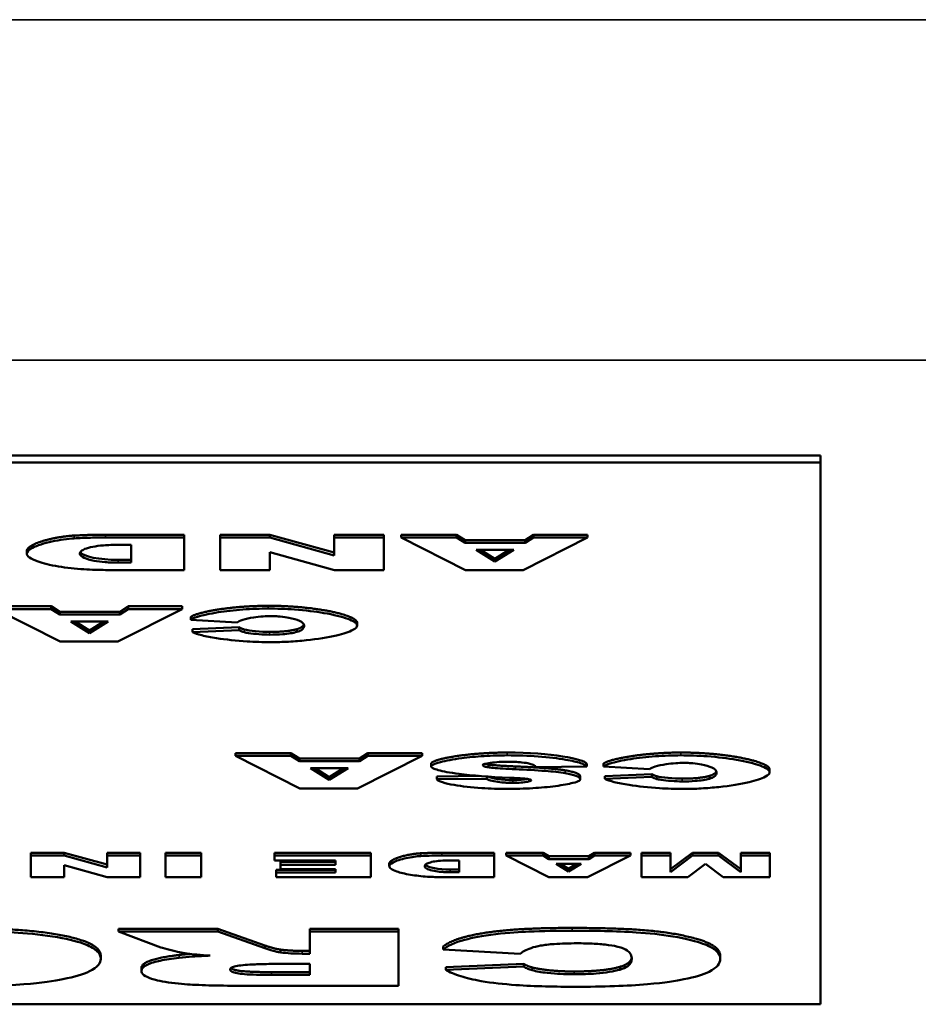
# Model space of a CAD drawing. Header units: inches. Extents: x 23.7 to 69.9, y 6 to 64.2.
# Tile 145 of 158: x 59.46 to 60.091, y 46.662 to 47.353. Entities that reach past the tile are written whole.
import ezdxf

# ---------------------------------------------------------------- set-up
doc = ezdxf.new("R2010")
doc.units = ezdxf.units.IN
doc.header["$MEASUREMENT"] = 0
doc.layers.add('Visible (ANSI)', color=7, linetype='Continuous', lineweight=50)
doc.layers.add('Visible Narrow (ANSI)', color=7, linetype='Continuous', lineweight=35)

msp = doc.modelspace()

# ---------------------------------------------------------------- linework, layer by layer
at = {"layer": 'Visible (ANSI)'}
for p, q in [((60.02185, 47.04706), (56.02185, 47.04706)), ((60.02185, 47.04706), (60.02185, 47.04215)), ((56.02185, 47.04215), (60.02185, 47.04215)), ((60.02185, 47.04215), (60.02185, 46.66224)), ((59.52055, 46.99152), (59.57564, 46.99152)), ((59.57564, 46.98956), (59.52055, 46.98956)), ((59.57564, 46.99152), (59.57564, 46.98956)), ((59.57564, 46.96676), (59.57564, 46.98956)), ((59.60082, 46.99152), (59.60082, 46.98956)), ((59.60082, 46.99152), (59.63582, 46.99152)), ((59.63582, 46.98956), (59.60082, 46.98956)), ((59.60082, 46.98956), (59.60082, 46.96676)), ((59.63582, 46.99152), (59.63582, 46.98956)), ((59.63582, 46.99152), (59.68086, 46.97897)), ((59.68086, 46.97701), (59.63582, 46.98956)), ((59.68086, 46.99152), (59.68086, 46.98956)), ((59.68086, 46.99152), (59.71574, 46.99152)), ((59.71574, 46.98956), (59.68086, 46.98956)), ((59.68086, 46.98956), (59.68086, 46.97701)), ((59.71574, 46.99152), (59.71574, 46.98956)), ((59.71574, 46.96676), (59.71574, 46.98956)), ((59.72787, 46.99152), (59.76667, 46.99152)), ((59.72787, 46.99152), (59.72787, 46.98956)), ((59.76667, 46.98956), (59.72787, 46.98956)), ((59.72787, 46.98956), (59.77291, 46.96676)), ((59.76667, 46.99152), (59.76667, 46.98956)), ((59.76667, 46.99152), (59.77268, 46.98775)), ((59.77268, 46.98578), (59.76667, 46.98956)), ((59.81345, 46.96676), (59.85861, 46.98956)), ((59.81483, 46.98775), (59.82072, 46.99152)), ((59.82072, 46.98956), (59.81483, 46.98578)), ((59.82072, 46.99152), (59.82072, 46.98956)), ((59.82072, 46.99152), (59.85861, 46.99152)), ((59.85861, 46.98956), (59.82072, 46.98956)), ((59.85861, 46.99152), (59.85861, 46.98956)), ((59.52944, 46.98438), (59.53857, 46.98438)), ((59.53857, 46.98438), (59.53857, 46.97192)), ((59.77268, 46.98775), (59.77268, 46.98578)), ((59.77268, 46.98775), (59.81483, 46.98775)), ((59.81483, 46.98578), (59.77268, 46.98578)), ((59.81483, 46.98775), (59.81483, 46.98578)), ((59.46523, 46.98005), (59.46523, 46.97808)), ((59.63582, 46.97938), (59.68109, 46.96676)), ((59.63582, 46.96676), (59.63582, 46.97938)), ((59.78042, 46.98085), (59.80675, 46.98085)), ((59.79358, 46.97266), (59.78042, 46.98085)), ((59.78358, 46.98085), (59.79358, 46.97463)), ((59.80675, 46.98085), (59.79358, 46.97266)), ((59.79358, 46.97463), (59.80359, 46.98085)), ((59.79358, 46.97463), (59.79358, 46.97266)), ((59.52933, 46.97388), (59.53857, 46.97388)), ((59.53857, 46.97192), (59.52933, 46.97192)), ((59.52055, 46.96676), (59.57564, 46.96676)), ((59.60082, 46.96676), (59.63582, 46.96676)), ((59.68109, 46.96676), (59.71574, 46.96676)), ((59.77291, 46.96676), (59.81345, 46.96676)), ((59.44357, 46.9413), (59.48238, 46.9413)), ((59.48238, 46.9413), (59.48238, 46.93933)), ((59.48238, 46.9413), (59.48839, 46.93752)), ((59.53054, 46.93752), (59.53643, 46.9413)), ((59.53643, 46.9413), (59.53643, 46.93933)), ((59.53643, 46.9413), (59.57431, 46.9413)), ((59.57431, 46.9413), (59.57431, 46.93933)), ((59.48238, 46.93933), (59.44357, 46.93933)), ((59.44357, 46.93933), (59.48862, 46.91654)), ((59.48839, 46.93556), (59.48238, 46.93933)), ((59.48839, 46.93752), (59.48839, 46.93556)), ((59.48839, 46.93752), (59.53054, 46.93752)), ((59.53054, 46.93556), (59.48839, 46.93556)), ((59.52916, 46.91654), (59.57431, 46.93933)), ((59.53643, 46.93933), (59.53054, 46.93556)), ((59.53054, 46.93752), (59.53054, 46.93556)), ((59.57431, 46.93933), (59.53643, 46.93933)), ((59.58032, 46.93384), (59.58032, 46.93187)), ((59.49612, 46.93062), (59.52246, 46.93062)), ((59.50929, 46.92244), (59.49612, 46.93062)), ((59.49928, 46.93062), (59.50929, 46.9244)), ((59.52246, 46.93062), (59.50929, 46.92244)), ((59.50929, 46.9244), (59.5193, 46.93062)), ((59.58032, 46.93187), (59.61277, 46.93001)), ((59.58148, 46.92519), (59.61428, 46.92658)), ((59.61428, 46.92658), (59.61428, 46.92461)), ((59.69697, 46.92984), (59.69697, 46.92788)), ((59.50929, 46.9244), (59.50929, 46.92244)), ((59.58148, 46.92519), (59.58148, 46.92323)), ((59.61428, 46.92461), (59.58148, 46.92323)), ((59.6547, 46.9253), (59.6547, 46.92334)), ((59.48862, 46.91654), (59.52916, 46.91654)), ((59.61171, 46.83839), (59.65052, 46.83839)), ((59.61171, 46.83839), (59.61171, 46.83642)), ((59.65052, 46.83642), (59.61171, 46.83642)), ((59.61171, 46.83642), (59.65676, 46.81363)), ((59.65052, 46.83839), (59.65052, 46.83642)), ((59.65052, 46.83839), (59.65653, 46.83461)), ((59.65653, 46.83265), (59.65052, 46.83642)), ((59.6973, 46.81363), (59.74245, 46.83642)), ((59.69868, 46.83461), (59.70457, 46.83839)), ((59.70457, 46.83642), (59.69868, 46.83265)), ((59.70457, 46.83839), (59.70457, 46.83642)), ((59.70457, 46.83839), (59.74245, 46.83839)), ((59.74245, 46.83642), (59.70457, 46.83642)), ((59.74245, 46.83839), (59.74245, 46.83642)), ((59.65653, 46.83461), (59.65653, 46.83265)), ((59.65653, 46.83461), (59.69868, 46.83461)), ((59.69868, 46.83265), (59.65653, 46.83265)), ((59.69868, 46.83461), (59.69868, 46.83265)), ((59.74892, 46.83097), (59.74892, 46.82901)), ((59.78912, 46.83038), (59.78912, 46.82841)), ((59.85795, 46.83084), (59.85795, 46.82887)), ((59.86962, 46.83093), (59.86962, 46.82896)), ((59.66426, 46.82771), (59.6906, 46.82771)), ((59.67743, 46.81953), (59.66426, 46.82771)), ((59.66742, 46.82771), (59.67743, 46.82149)), ((59.6906, 46.82771), (59.67743, 46.81953)), ((59.67743, 46.82149), (59.68744, 46.82771)), ((59.75285, 46.822), (59.78288, 46.82234)), ((59.82261, 46.82846), (59.85795, 46.82887)), ((59.86962, 46.82896), (59.90207, 46.8271)), ((59.87077, 46.82228), (59.90357, 46.82366)), ((59.87077, 46.82228), (59.87077, 46.82032)), ((59.90357, 46.82366), (59.90357, 46.8217)), ((59.94399, 46.82239), (59.94399, 46.82043)), ((59.98627, 46.82693), (59.98627, 46.82497)), ((59.67743, 46.82149), (59.67743, 46.81953)), ((59.75285, 46.822), (59.75285, 46.82003)), ((59.78784, 46.82043), (59.75285, 46.82003)), ((59.78784, 46.82196), (59.78784, 46.82043)), ((59.85345, 46.82187), (59.85345, 46.8199)), ((59.90357, 46.8217), (59.87077, 46.82032)), ((59.65676, 46.81363), (59.6973, 46.81363)), ((59.46819, 46.76855), (59.46819, 46.76659)), ((59.46819, 46.76855), (59.49152, 46.76855)), ((59.49152, 46.76855), (59.49152, 46.76659)), ((59.49152, 46.76855), (59.52155, 46.76018)), ((59.52155, 46.76855), (59.52155, 46.76659)), ((59.52155, 46.76855), (59.5448, 46.76855)), ((59.5448, 46.76855), (59.5448, 46.76659)), ((59.56267, 46.76855), (59.56267, 46.76659)), ((59.56267, 46.76855), (59.58746, 46.76855)), ((59.58746, 46.76855), (59.58746, 46.76659)), ((59.63905, 46.76855), (59.63905, 46.76659)), ((59.63905, 46.76855), (59.7065, 46.76855)), ((59.7065, 46.76855), (59.7065, 46.76659)), ((59.75639, 46.76855), (59.79312, 46.76855)), ((59.79312, 46.76855), (59.79312, 46.76659)), ((59.80143, 46.76855), (59.82731, 46.76855)), ((59.80143, 46.76855), (59.80143, 46.76659)), ((59.82731, 46.76855), (59.82731, 46.76659)), ((59.82731, 46.76855), (59.83131, 46.76603)), ((59.85941, 46.76603), (59.86334, 46.76855)), ((59.86334, 46.76855), (59.86334, 46.76659)), ((59.86334, 46.76855), (59.8886, 46.76855)), ((59.8886, 46.76855), (59.8886, 46.76659)), ((59.89637, 46.76855), (59.89637, 46.76659)), ((59.89637, 46.76855), (59.91662, 46.76855)), ((59.91662, 46.76855), (59.91662, 46.76659)), ((59.91662, 46.75695), (59.93218, 46.76855)), ((59.93218, 46.76855), (59.9505, 46.76855)), ((59.93218, 46.76855), (59.93218, 46.76659)), ((59.9505, 46.76855), (59.9505, 46.76659)), ((59.9505, 46.76855), (59.96605, 46.75695)), ((59.96605, 46.76855), (59.96605, 46.76659)), ((59.96605, 46.76855), (59.9863, 46.76855)), ((59.9863, 46.76855), (59.9863, 46.76659)), ((59.49152, 46.76659), (59.46819, 46.76659)), ((59.46819, 46.76659), (59.46819, 46.75139)), ((59.52155, 46.75822), (59.49152, 46.76659)), ((59.5448, 46.76659), (59.52155, 46.76659)), ((59.52155, 46.76659), (59.52155, 46.75822)), ((59.5448, 46.75139), (59.5448, 46.76659)), ((59.56267, 46.76659), (59.56267, 46.75139)), ((59.58746, 46.76659), (59.56267, 46.76659)), ((59.58746, 46.75139), (59.58746, 46.76659)), ((59.7065, 46.76659), (59.63905, 46.76659)), ((59.63905, 46.76659), (59.63905, 46.76315)), ((59.63905, 46.76315), (59.6817, 46.76315)), ((59.64328, 46.76211), (59.64328, 46.76015)), ((59.64328, 46.76211), (59.6817, 46.76211)), ((59.6817, 46.76015), (59.64328, 46.76015)), ((59.64328, 46.76015), (59.64328, 46.75705)), ((59.6817, 46.76315), (59.6817, 46.76015)), ((59.7065, 46.75139), (59.7065, 46.76659)), ((59.71951, 46.7609), (59.71951, 46.75894)), ((59.79312, 46.76659), (59.75639, 46.76659)), ((59.76232, 46.76313), (59.7684, 46.76313)), ((59.7684, 46.76313), (59.7684, 46.75483)), ((59.79312, 46.75139), (59.79312, 46.76659)), ((59.82731, 46.76659), (59.80143, 46.76659)), ((59.80143, 46.76659), (59.83146, 46.75139)), ((59.83131, 46.76407), (59.82731, 46.76659)), ((59.83131, 46.76603), (59.83131, 46.76407)), ((59.83131, 46.76603), (59.85941, 46.76603)), ((59.85941, 46.76407), (59.83131, 46.76407)), ((59.83647, 46.76078), (59.85402, 46.76078)), ((59.84525, 46.75532), (59.83647, 46.76078)), ((59.83963, 46.76078), (59.84525, 46.75729)), ((59.85402, 46.76078), (59.84525, 46.75532)), ((59.84525, 46.75729), (59.85086, 46.76078)), ((59.85849, 46.75139), (59.8886, 46.76659)), ((59.86334, 46.76659), (59.85941, 46.76407)), ((59.85941, 46.76603), (59.85941, 46.76407)), ((59.8886, 46.76659), (59.86334, 46.76659)), ((59.91662, 46.76659), (59.89637, 46.76659)), ((59.89637, 46.76659), (59.89637, 46.75139)), ((59.93218, 46.76659), (59.91662, 46.75499)), ((59.91662, 46.75499), (59.91662, 46.76659)), ((59.92886, 46.75139), (59.94126, 46.76063)), ((59.9505, 46.76659), (59.93218, 46.76659)), ((59.94126, 46.76063), (59.95373, 46.75139)), ((59.96605, 46.75499), (59.9505, 46.76659)), ((59.9863, 46.76659), (59.96605, 46.76659)), ((59.96605, 46.76659), (59.96605, 46.75499)), ((59.9863, 46.75139), (59.9863, 46.76659)), ((59.49152, 46.7598), (59.5217, 46.75139)), ((59.49152, 46.75139), (59.49152, 46.7598)), ((59.64028, 46.7566), (59.64028, 46.75464)), ((59.64028, 46.7566), (59.6817, 46.7566)), ((59.64028, 46.75464), (59.64028, 46.75139)), ((59.6817, 46.75464), (59.64028, 46.75464)), ((59.64328, 46.75705), (59.6817, 46.75705)), ((59.6817, 46.75705), (59.6817, 46.75464)), ((59.76224, 46.75679), (59.7684, 46.75679)), ((59.7684, 46.75483), (59.76224, 46.75483)), ((59.84525, 46.75729), (59.84525, 46.75532)), ((59.46819, 46.75139), (59.49152, 46.75139)), ((59.5217, 46.75139), (59.5448, 46.75139)), ((59.56267, 46.75139), (59.58746, 46.75139)), ((59.64028, 46.75139), (59.7065, 46.75139)), ((59.75639, 46.75139), (59.79312, 46.75139)), ((59.83146, 46.75139), (59.85849, 46.75139)), ((59.89637, 46.75139), (59.92886, 46.75139)), ((59.95373, 46.75139), (59.9863, 46.75139)), ((59.52948, 46.71514), (59.52948, 46.71318)), ((59.52948, 46.71514), (59.59935, 46.71514)), ((59.59935, 46.71318), (59.52948, 46.71318)), ((59.52948, 46.71318), (59.55931, 46.70217)), ((59.59935, 46.71514), (59.63227, 46.70351)), ((59.59935, 46.71514), (59.59935, 46.71318)), ((59.63227, 46.70155), (59.59935, 46.71318)), ((59.66384, 46.71514), (59.66384, 46.71318)), ((59.66384, 46.71514), (59.72601, 46.71514)), ((59.72601, 46.71318), (59.66384, 46.71318)), ((59.66384, 46.71318), (59.66384, 46.69775)), ((59.72601, 46.71514), (59.72601, 46.71318)), ((59.72601, 46.67519), (59.72601, 46.71318)), ((59.63227, 46.70351), (59.63227, 46.70155)), ((59.64324, 46.70059), (59.64324, 46.69862)), ((59.65845, 46.69971), (59.66384, 46.69971)), ((59.7572, 46.70271), (59.7572, 46.70075)), ((59.7572, 46.70075), (59.81129, 46.69764)), ((59.51716, 46.69616), (59.51716, 46.6942)), ((59.66384, 46.69775), (59.65845, 46.69775)), ((59.95161, 46.69605), (59.95161, 46.69409)), ((59.54565, 46.68768), (59.54565, 46.68572)), ((59.63689, 46.68483), (59.66384, 46.68483)), ((59.63785, 46.69058), (59.66384, 46.69058)), ((59.66384, 46.69058), (59.66384, 46.68287)), ((59.75912, 46.6883), (59.81379, 46.69061)), ((59.81379, 46.68864), (59.75912, 46.68634)), ((59.75912, 46.6883), (59.75912, 46.68634)), ((59.81379, 46.69061), (59.81379, 46.68864)), ((59.88116, 46.68849), (59.88116, 46.68652)), ((59.66384, 46.68287), (59.63689, 46.68287)), ((59.62303, 46.67519), (59.72601, 46.67519)), ((60.02185, 46.66224), (56.02185, 46.66224))]:
    msp.add_line(p, q, dxfattribs=at)
for points, degree in [([(59.46523, 46.98005), (59.46523, 46.98371), (59.47401, 46.98773), (59.48948, 46.99045), (59.49849, 46.99091)], 4), ([(59.49849, 46.99091), (59.51062, 46.99152), (59.52055, 46.99152)], 2), ([(59.50283, 46.97923), (59.50478, 46.9761), (59.51629, 46.97388), (59.52933, 46.97388)], 3), ([(59.58032, 46.93384), (59.58355, 46.93643), (59.59764, 46.93991), (59.61855, 46.94169), (59.6346, 46.94169)], 4), ([(59.6346, 46.94169), (59.65424, 46.94169), (59.67895, 46.93952), (59.69697, 46.93408), (59.69697, 46.92984)], 4), ([(59.61428, 46.92658), (59.61601, 46.92554), (59.61786, 46.92506)], 2), ([(59.6547, 46.9253), (59.65879, 46.92645), (59.65959, 46.92866)], 2), ([(59.61786, 46.92506), (59.62097, 46.92425), (59.62998, 46.92337), (59.63553, 46.92337)], 3), ([(59.63553, 46.92337), (59.648, 46.92337), (59.6547, 46.9253)], 2), ([(59.74892, 46.83097), (59.74892, 46.83316), (59.76174, 46.83687), (59.78461, 46.83878), (59.80217, 46.83878)], 4), ([(59.80217, 46.83878), (59.83277, 46.83878), (59.85645, 46.8343), (59.85795, 46.83084)], 3), ([(59.86962, 46.83093), (59.87285, 46.83351), (59.88694, 46.837), (59.90784, 46.83878), (59.9239, 46.83878)], 4), ([(59.9239, 46.83878), (59.94353, 46.83878), (59.96825, 46.83661), (59.98627, 46.83117), (59.98627, 46.82693)], 4), ([(59.78684, 46.83086), (59.78775, 46.83061), (59.78912, 46.83038)], 2), ([(59.78912, 46.83038), (59.79316, 46.82968), (59.80806, 46.82904)], 2), ([(59.80806, 46.82904), (59.83254, 46.82801), (59.84294, 46.82628)], 2), ([(59.84294, 46.82628), (59.85345, 46.82454), (59.85345, 46.82187)], 2), ([(59.90357, 46.82366), (59.9053, 46.82263), (59.90715, 46.82215)], 2), ([(59.90715, 46.82215), (59.91027, 46.82134), (59.91928, 46.82046), (59.92482, 46.82046)], 3), ([(59.92482, 46.82046), (59.9373, 46.82046), (59.94399, 46.82239)], 2), ([(59.94399, 46.82239), (59.94808, 46.82354), (59.94888, 46.82575)], 2), ([(59.78852, 46.82192), (59.7911, 46.82058), (59.79906, 46.81945), (59.80609, 46.81945)], 3), ([(59.80609, 46.81945), (59.80992, 46.81945), (59.81378, 46.81981), (59.8163, 46.82027)], 3), ([(59.71951, 46.7609), (59.71951, 46.76334), (59.72536, 46.76602), (59.73568, 46.76783), (59.74168, 46.76814)], 4), ([(59.74168, 46.76814), (59.74977, 46.76855), (59.75639, 46.76855)], 2), ([(59.74483, 46.76004), (59.74667, 46.75812), (59.754, 46.75679), (59.76224, 46.75679)], 3), ([(59.41148, 46.7158), (59.44517, 46.7158), (59.48963, 46.7117), (59.51716, 46.70282), (59.51716, 46.69616)], 2), ([(59.7572, 46.70271), (59.76259, 46.70702), (59.78607, 46.71284), (59.82091, 46.7158), (59.84767, 46.7158)], 2), ([(59.84767, 46.7158), (59.88039, 46.7158), (59.92158, 46.71218), (59.95161, 46.70311), (59.95161, 46.69605)], 2), ([(59.63227, 46.70351), (59.63843, 46.70128), (59.64324, 46.70059)], 2), ([(59.64324, 46.70059), (59.64998, 46.69971), (59.65845, 46.69971)], 2), ([(59.54565, 46.68768), (59.54565, 46.69086), (59.55989, 46.69543), (59.57221, 46.69686)], 2), ([(59.57221, 46.69686), (59.57544, 46.69723), (59.57968, 46.69755)], 2), ([(59.88116, 46.68849), (59.88885, 46.69064), (59.88956, 46.69506)], 2), ([(59.81379, 46.69061), (59.81668, 46.68889), (59.81976, 46.68808)], 2), ([(59.81976, 46.68808), (59.82495, 46.68673), (59.83997, 46.68527), (59.84921, 46.68527)], 2), ([(59.84921, 46.68527), (59.87, 46.68527), (59.88116, 46.68849)], 2)]:
    msp.add_open_spline(points, degree=degree, dxfattribs=at)
for points, degree, knots in [([(59.49849, 46.98894), (59.49639, 46.98884), (59.49386, 46.98859), (59.48848, 46.98784), (59.48569, 46.98735), (59.47749, 46.98557), (59.47253, 46.98403), (59.46671, 46.98094), (59.46523, 46.97951), (59.46523, 46.97808)], 3, [-0.2069989, -0.2069989, -0.2069989, -0.2069989, -0.1684334, -0.1684334, -0.1310538, -0.1310538, -0.0570874, -0.0570874, 0, 0, 0, 0]), ([(59.52055, 46.98956), (59.51705, 46.98956), (59.51353, 46.9895), (59.50618, 46.9893), (59.50229, 46.98914), (59.49849, 46.98894)], 3, [-0.05661652, -0.05661652, -0.05661652, -0.05661652, -0.02996218, -0.02996218, 0, 0, 0, 0]), ([(59.50253, 46.97821), (59.50253, 46.97881), (59.50282, 46.9794), (59.50402, 46.98052), (59.50488, 46.98104), (59.50745, 46.9821), (59.50927, 46.98263), (59.51377, 46.98348), (59.5163, 46.9838), (59.52242, 46.98428), (59.5259, 46.98438), (59.52944, 46.98438)], 3, [-0.1211889, -0.1211889, -0.1211889, -0.1211889, -0.0974325, -0.0974325, -0.0755769, -0.0755769, -0.0504392, -0.0504392, -0.0269842, -0.0269842, 0, 0, 0, 0]), ([(59.46523, 46.97808), (59.46523, 46.97742), (59.46581, 46.97654), (59.46855, 46.97458), (59.47058, 46.97361), (59.47681, 46.97141), (59.4816, 46.97024), (59.49317, 46.96834), (59.49936, 46.96769), (59.51071, 46.96693), (59.51591, 46.96676), (59.52055, 46.96676)], 3, [-0.1727715, -0.1727715, -0.1727715, -0.1727715, -0.1447339, -0.1447339, -0.1161242, -0.1161242, -0.0753505, -0.0753505, -0.0353467, -0.0353467, 0, 0, 0, 0]), ([(59.52933, 46.97192), (59.52778, 46.97192), (59.52624, 46.97195), (59.52321, 46.97207), (59.52174, 46.97217), (59.51741, 46.97253), (59.51478, 46.97288), (59.50963, 46.97385), (59.50723, 46.97453), (59.50361, 46.97617), (59.50253, 46.97715), (59.50253, 46.97821)], 3, [-0.1423688, -0.1423688, -0.1423688, -0.1423688, -0.1273881, -0.1273881, -0.1124673, -0.1124673, -0.0817103, -0.0817103, -0.0426733, -0.0426733, 0, 0, 0, 0]), ([(59.6346, 46.93973), (59.62921, 46.93973), (59.62312, 46.9395), (59.61065, 46.93857), (59.60477, 46.9379), (59.59344, 46.93616), (59.58851, 46.93507), (59.58272, 46.93324), (59.58113, 46.93252), (59.58032, 46.93187)], 3, [-0.1315849, -0.1315849, -0.1315849, -0.1315849, -0.098353, -0.098353, -0.065442, -0.065442, -0.0266832, -0.0266832, 0, 0, 0, 0]), ([(59.69697, 46.92788), (59.69697, 46.92866), (59.69629, 46.92944), (59.69404, 46.931), (59.69235, 46.93179), (59.68619, 46.93405), (59.68046, 46.93546), (59.66766, 46.93764), (59.66068, 46.93849), (59.64675, 46.93951), (59.64047, 46.93973), (59.6346, 46.93973)], 3, [-0.2135579, -0.2135579, -0.2135579, -0.2135579, -0.1865293, -0.1865293, -0.1574507, -0.1574507, -0.0980578, -0.0980578, -0.0447245, -0.0447245, 0, 0, 0, 0]), ([(59.61277, 46.93001), (59.61349, 46.93065), (59.61491, 46.93128), (59.61874, 46.93247), (59.62138, 46.93305), (59.62644, 46.93382), (59.62872, 46.93408), (59.63294, 46.93437), (59.6348, 46.93444), (59.63668, 46.93444)], 3, [-0.08975403, -0.08975403, -0.08975403, -0.08975403, -0.06352717, -0.06352717, -0.0341406, -0.0341406, -0.0143724, -0.0143724, 0, 0, 0, 0]), ([(59.63668, 46.93444), (59.63776, 46.93444), (59.63883, 46.93441), (59.64098, 46.93431), (59.64205, 46.93423), (59.64532, 46.93393), (59.64736, 46.93363), (59.65204, 46.93273), (59.65459, 46.932), (59.65853, 46.93017), (59.65978, 46.92905), (59.65978, 46.92784)], 3, [-0.1448983, -0.1448983, -0.1448983, -0.1448983, -0.1331488, -0.1331488, -0.1207883, -0.1207883, -0.0934781, -0.0934781, -0.0488376, -0.0488376, 0, 0, 0, 0]), ([(59.63634, 46.91614), (59.64059, 46.91614), (59.64483, 46.91627), (59.65319, 46.91674), (59.65733, 46.91708), (59.6693, 46.91836), (59.67664, 46.91957), (59.68737, 46.92209), (59.69142, 46.92339), (59.69586, 46.92577), (59.69697, 46.92682), (59.69697, 46.92788)], 3, [-0.2382995, -0.2382995, -0.2382995, -0.2382995, -0.2058359, -0.2058359, -0.1718754, -0.1718754, -0.1011829, -0.1011829, -0.0425574, -0.0425574, 0, 0, 0, 0]), ([(59.65978, 46.92784), (59.65978, 46.92682), (59.65936, 46.92568), (59.65717, 46.92422), (59.65616, 46.92375), (59.6547, 46.92334)], 3, [-0.06090304, -0.06090304, -0.06090304, -0.06090304, -0.01986028, -0.01986028, 0, 0, 0, 0]), ([(59.58148, 46.92323), (59.5829, 46.92242), (59.58523, 46.92166), (59.59096, 46.92023), (59.59456, 46.91955), (59.60472, 46.91799), (59.61213, 46.9172), (59.6251, 46.91636), (59.63074, 46.91614), (59.63634, 46.91614)], 3, [-0.1762615, -0.1762615, -0.1762615, -0.1762615, -0.1419856, -0.1419856, -0.1042363, -0.1042363, -0.0426517, -0.0426517, 0, 0, 0, 0]), ([(59.61786, 46.9231), (59.61714, 46.92328), (59.61653, 46.92351), (59.61536, 46.924), (59.61477, 46.92432), (59.61428, 46.92461)], 3, [-0.02167364, -0.02167364, -0.02167364, -0.02167364, -0.01249046, -0.01249046, 0, 0, 0, 0]), ([(59.63553, 46.92141), (59.63338, 46.92141), (59.63072, 46.92154), (59.62544, 46.92196), (59.62282, 46.92224), (59.61956, 46.92273), (59.61856, 46.92291), (59.61786, 46.9231)], 3, [-0.04008621, -0.04008621, -0.04008621, -0.04008621, -0.02457648, -0.02457648, -0.00909128, -0.00909128, 0, 0, 0, 0]), ([(59.6547, 46.92334), (59.65344, 46.92298), (59.65197, 46.92265), (59.64858, 46.9221), (59.64675, 46.92189), (59.64182, 46.9215), (59.63869, 46.92141), (59.63553, 46.92141)], 3, [-0.0580387, -0.0580387, -0.0580387, -0.0580387, -0.04064536, -0.04064536, -0.0241319, -0.0241319, 0, 0, 0, 0]), ([(59.80217, 46.83682), (59.79721, 46.83682), (59.7917, 46.83665), (59.78048, 46.83594), (59.77513, 46.83543), (59.76415, 46.83402), (59.75911, 46.83309), (59.75282, 46.83143), (59.75099, 46.83075), (59.74926, 46.82972), (59.74892, 46.82934), (59.74892, 46.82901)], 3, [-0.1079693, -0.1079693, -0.1079693, -0.1079693, -0.0849084, -0.0849084, -0.0623021, -0.0623021, -0.0338251, -0.0338251, -0.0135201, -0.0135201, 0, 0, 0, 0]), ([(59.85795, 46.82887), (59.85777, 46.82929), (59.85727, 46.82971), (59.8558, 46.83054), (59.85477, 46.83096), (59.85105, 46.8322), (59.84755, 46.83303), (59.83787, 46.8347), (59.83128, 46.8355), (59.8169, 46.83655), (59.80959, 46.83682), (59.80217, 46.83682)], 3, [-0.2117542, -0.2117542, -0.2117542, -0.2117542, -0.1903645, -0.1903645, -0.1669037, -0.1669037, -0.1177194, -0.1177194, -0.0565722, -0.0565722, 0, 0, 0, 0]), ([(59.9239, 46.83682), (59.91851, 46.83682), (59.91241, 46.83659), (59.89994, 46.83566), (59.89406, 46.83499), (59.88274, 46.83325), (59.87781, 46.83216), (59.87201, 46.83033), (59.87042, 46.82961), (59.86962, 46.82896)], 3, [-0.1315849, -0.1315849, -0.1315849, -0.1315849, -0.098353, -0.098353, -0.065442, -0.065442, -0.0266832, -0.0266832, 0, 0, 0, 0]), ([(59.98627, 46.82497), (59.98627, 46.82574), (59.98559, 46.82653), (59.98333, 46.82809), (59.98165, 46.82888), (59.97549, 46.83114), (59.96975, 46.83255), (59.95696, 46.83473), (59.94997, 46.83558), (59.93605, 46.8366), (59.92977, 46.83682), (59.9239, 46.83682)], 3, [-0.2135579, -0.2135579, -0.2135579, -0.2135579, -0.1865293, -0.1865293, -0.1574507, -0.1574507, -0.0980578, -0.0980578, -0.0447245, -0.0447245, 0, 0, 0, 0]), ([(59.74892, 46.82901), (59.74892, 46.82865), (59.74931, 46.82825), (59.75104, 46.82734), (59.75235, 46.82688), (59.75704, 46.82558), (59.76185, 46.82466), (59.77763, 46.82263), (59.78954, 46.82168), (59.8039, 46.82109)], 3, [-0.267374, -0.267374, -0.267374, -0.267374, -0.2317938, -0.2317938, -0.1934885, -0.1934885, -0.1119705, -0.1119705, 0, 0, 0, 0]), ([(59.78496, 46.82999), (59.78496, 46.83012), (59.78512, 46.83025), (59.78563, 46.8305), (59.78603, 46.83064), (59.78742, 46.83102), (59.78877, 46.83129), (59.79224, 46.8318), (59.79441, 46.83204), (59.7982, 46.83228), (59.79984, 46.83234), (59.80147, 46.83234)], 3, [-0.05915347, -0.05915347, -0.05915347, -0.05915347, -0.05308478, -0.05308478, -0.04595145, -0.04595145, -0.03045653, -0.03045653, -0.01244712, -0.01244712, 0, 0, 0, 0]), ([(59.78912, 46.82841), (59.78837, 46.82854), (59.78767, 46.82868), (59.78652, 46.82897), (59.78606, 46.82912), (59.78521, 46.82951), (59.78496, 46.82975), (59.78496, 46.82999)], 3, [-0.02452063, -0.02452063, -0.02452063, -0.02452063, -0.01688069, -0.01688069, -0.00993742, -0.00993742, 0, 0, 0, 0]), ([(59.80147, 46.83234), (59.80346, 46.83234), (59.80546, 46.83231), (59.80916, 46.83214), (59.81086, 46.83202), (59.81461, 46.83163), (59.81645, 46.83133), (59.81799, 46.83096)], 3, [-0.04785209, -0.04785209, -0.04785209, -0.04785209, -0.0326965, -0.0326965, -0.01886617, -0.01886617, 0, 0, 0, 0]), ([(59.81799, 46.83096), (59.81926, 46.83065), (59.82019, 46.83028), (59.82173, 46.82944), (59.82227, 46.82894), (59.82261, 46.82846)], 3, [-0.03547416, -0.03547416, -0.03547416, -0.03547416, -0.01963103, -0.01963103, 0, 0, 0, 0]), ([(59.90207, 46.8271), (59.90279, 46.82774), (59.90421, 46.82837), (59.90804, 46.82956), (59.91067, 46.83014), (59.91573, 46.83091), (59.91802, 46.83117), (59.92223, 46.83146), (59.92409, 46.83153), (59.92598, 46.83153)], 3, [-0.08975403, -0.08975403, -0.08975403, -0.08975403, -0.06352717, -0.06352717, -0.0341406, -0.0341406, -0.0143724, -0.0143724, 0, 0, 0, 0]), ([(59.92598, 46.83153), (59.92706, 46.83153), (59.92813, 46.8315), (59.93027, 46.8314), (59.93134, 46.83132), (59.93462, 46.83102), (59.93666, 46.83072), (59.94133, 46.82982), (59.94389, 46.82909), (59.94783, 46.82726), (59.94908, 46.82614), (59.94908, 46.82493)], 3, [-0.1448983, -0.1448983, -0.1448983, -0.1448983, -0.1331488, -0.1331488, -0.1207883, -0.1207883, -0.0934781, -0.0934781, -0.0488376, -0.0488376, 0, 0, 0, 0]), ([(59.80806, 46.82708), (59.80156, 46.82735), (59.79594, 46.82767), (59.79109, 46.82814), (59.78997, 46.82827), (59.78912, 46.82841)], 3, [-0.03678535, -0.03678535, -0.03678535, -0.03678535, -0.00878684, -0.00878684, 0, 0, 0, 0]), ([(59.84294, 46.82431), (59.83896, 46.82498), (59.83389, 46.82548), (59.82242, 46.82639), (59.81503, 46.82678), (59.80806, 46.82708)], 3, [-0.09455123, -0.09455123, -0.09455123, -0.09455123, -0.05439136, -0.05439136, 0, 0, 0, 0]), ([(59.85345, 46.8199), (59.85345, 46.82037), (59.85321, 46.82083), (59.85217, 46.82171), (59.85141, 46.82212), (59.84856, 46.82321), (59.84601, 46.8238), (59.84294, 46.82431)], 3, [-0.06735087, -0.06735087, -0.06735087, -0.06735087, -0.04875334, -0.04875334, -0.03105094, -0.03105094, 0, 0, 0, 0]), ([(59.92563, 46.81323), (59.92989, 46.81323), (59.93412, 46.81336), (59.94249, 46.81383), (59.94662, 46.81417), (59.9586, 46.81545), (59.96593, 46.81666), (59.97666, 46.81918), (59.98071, 46.82048), (59.98516, 46.82286), (59.98627, 46.82391), (59.98627, 46.82497)], 3, [-0.2382995, -0.2382995, -0.2382995, -0.2382995, -0.2058359, -0.2058359, -0.1718754, -0.1718754, -0.1011829, -0.1011829, -0.0425574, -0.0425574, 0, 0, 0, 0]), ([(59.94908, 46.82493), (59.94908, 46.82391), (59.94866, 46.82277), (59.94647, 46.82131), (59.94546, 46.82084), (59.94399, 46.82043)], 3, [-0.06090304, -0.06090304, -0.06090304, -0.06090304, -0.01986028, -0.01986028, 0, 0, 0, 0]), ([(59.75285, 46.82003), (59.75309, 46.81967), (59.75356, 46.8193), (59.7549, 46.81859), (59.75579, 46.81825), (59.75901, 46.81721), (59.76189, 46.81658), (59.77045, 46.8151), (59.77714, 46.81435), (59.79013, 46.81346), (59.79628, 46.81323), (59.8024, 46.81323)], 3, [-0.1723082, -0.1723082, -0.1723082, -0.1723082, -0.1564478, -0.1564478, -0.1400334, -0.1400334, -0.1050876, -0.1050876, -0.0466288, -0.0466288, 0, 0, 0, 0]), ([(59.80609, 46.81749), (59.80506, 46.81749), (59.80403, 46.81751), (59.80197, 46.8176), (59.80094, 46.81767), (59.79788, 46.81791), (59.79593, 46.81815), (59.79242, 46.81873), (59.79081, 46.81909), (59.78878, 46.81978), (59.78814, 46.8201), (59.78784, 46.82043)], 3, [-0.06484453, -0.06484453, -0.06484453, -0.06484453, -0.05697606, -0.05697606, -0.04876585, -0.04876585, -0.03167974, -0.03167974, -0.01336708, -0.01336708, 0, 0, 0, 0]), ([(59.8024, 46.81323), (59.80803, 46.81323), (59.81407, 46.81342), (59.82571, 46.81413), (59.83116, 46.81463), (59.84123, 46.81594), (59.84537, 46.81671), (59.8504, 46.81802), (59.85183, 46.81855), (59.85319, 46.81935), (59.85345, 46.81964), (59.85345, 46.8199)], 3, [-0.09140428, -0.09140428, -0.09140428, -0.09140428, -0.06908055, -0.06908055, -0.04810699, -0.04810699, -0.0259022, -0.0259022, -0.01035455, -0.01035455, 0, 0, 0, 0]), ([(59.8039, 46.82109), (59.80823, 46.82092), (59.81197, 46.82073), (59.81508, 46.82043), (59.81581, 46.82035), (59.81637, 46.82025)], 3, [-0.02660079, -0.02660079, -0.02660079, -0.02660079, -0.00578557, -0.00578557, 0, 0, 0, 0]), ([(59.81914, 46.81929), (59.81914, 46.81919), (59.81905, 46.8191), (59.81872, 46.81892), (59.81847, 46.81882), (59.81757, 46.81855), (59.8167, 46.81836), (59.8142, 46.81796), (59.81243, 46.81777), (59.80911, 46.81754), (59.8076, 46.81749), (59.80609, 46.81749)], 3, [-0.04835878, -0.04835878, -0.04835878, -0.04835878, -0.04358287, -0.04358287, -0.03823797, -0.03823797, -0.0268551, -0.0268551, -0.0114803, -0.0114803, 0, 0, 0, 0]), ([(59.81637, 46.82025), (59.81689, 46.82017), (59.81739, 46.82008), (59.81818, 46.81989), (59.81849, 46.81979), (59.819, 46.81956), (59.81914, 46.81943), (59.81914, 46.81929)], 3, [-0.01527857, -0.01527857, -0.01527857, -0.01527857, -0.01009745, -0.01009745, -0.00551869, -0.00551869, 0, 0, 0, 0]), ([(59.87077, 46.82032), (59.8722, 46.81951), (59.87453, 46.81875), (59.88025, 46.81732), (59.88386, 46.81664), (59.89401, 46.81508), (59.90142, 46.81428), (59.9144, 46.81345), (59.92003, 46.81323), (59.92563, 46.81323)], 3, [-0.1762615, -0.1762615, -0.1762615, -0.1762615, -0.1419856, -0.1419856, -0.1042363, -0.1042363, -0.0426517, -0.0426517, 0, 0, 0, 0]), ([(59.90715, 46.82019), (59.90644, 46.82037), (59.90583, 46.8206), (59.90466, 46.82109), (59.90407, 46.8214), (59.90357, 46.8217)], 3, [-0.02167364, -0.02167364, -0.02167364, -0.02167364, -0.01249046, -0.01249046, 0, 0, 0, 0]), ([(59.92482, 46.8185), (59.92268, 46.8185), (59.92002, 46.81863), (59.91473, 46.81905), (59.91212, 46.81933), (59.90886, 46.81982), (59.90785, 46.82), (59.90715, 46.82019)], 3, [-0.04008621, -0.04008621, -0.04008621, -0.04008621, -0.02457648, -0.02457648, -0.00909128, -0.00909128, 0, 0, 0, 0]), ([(59.94399, 46.82043), (59.94274, 46.82007), (59.94126, 46.81974), (59.93787, 46.81919), (59.93605, 46.81898), (59.93111, 46.81859), (59.92799, 46.8185), (59.92482, 46.8185)], 3, [-0.0580387, -0.0580387, -0.0580387, -0.0580387, -0.04064536, -0.04064536, -0.0241319, -0.0241319, 0, 0, 0, 0]), ([(59.74168, 46.76618), (59.74028, 46.7661), (59.7386, 46.76594), (59.73501, 46.76544), (59.73315, 46.76511), (59.72768, 46.76393), (59.72438, 46.7629), (59.7205, 46.76084), (59.71951, 46.75989), (59.71951, 46.75894)], 3, [-0.1379992, -0.1379992, -0.1379992, -0.1379992, -0.112289, -0.112289, -0.0873692, -0.0873692, -0.0380582, -0.0380582, 0, 0, 0, 0]), ([(59.75639, 46.76659), (59.75406, 46.76659), (59.75171, 46.76655), (59.74681, 46.76641), (59.74422, 46.7663), (59.74168, 46.76618)], 3, [-0.03774435, -0.03774435, -0.03774435, -0.03774435, -0.01997479, -0.01997479, 0, 0, 0, 0]), ([(59.74438, 46.75902), (59.74438, 46.75942), (59.74457, 46.75982), (59.74537, 46.76056), (59.74594, 46.76091), (59.74765, 46.76162), (59.74887, 46.76197), (59.75187, 46.76254), (59.75355, 46.76275), (59.75764, 46.76306), (59.75996, 46.76313), (59.76232, 46.76313)], 3, [-0.08079257, -0.08079257, -0.08079257, -0.08079257, -0.06495498, -0.06495498, -0.05038457, -0.05038457, -0.03362612, -0.03362612, -0.01798948, -0.01798948, 0, 0, 0, 0]), ([(59.71951, 46.75894), (59.71951, 46.75849), (59.7199, 46.75791), (59.72173, 46.7566), (59.72308, 46.75596), (59.72723, 46.75449), (59.73042, 46.75371), (59.73814, 46.75244), (59.74226, 46.75201), (59.74983, 46.7515), (59.7533, 46.75139), (59.75639, 46.75139)], 3, [-0.115181, -0.115181, -0.115181, -0.115181, -0.0964893, -0.0964893, -0.0774162, -0.0774162, -0.0502336, -0.0502336, -0.0235645, -0.0235645, 0, 0, 0, 0]), ([(59.76224, 46.75483), (59.76121, 46.75483), (59.76018, 46.75485), (59.75816, 46.75493), (59.75718, 46.75499), (59.75429, 46.75523), (59.75254, 46.75547), (59.74911, 46.75611), (59.74751, 46.75656), (59.7451, 46.75766), (59.74438, 46.75832), (59.74438, 46.75902)], 3, [-0.09491255, -0.09491255, -0.09491255, -0.09491255, -0.08492541, -0.08492541, -0.0749782, -0.0749782, -0.05447356, -0.05447356, -0.02844888, -0.02844888, 0, 0, 0, 0]), ([(59.51716, 46.6942), (59.51716, 46.69601), (59.51639, 46.69784), (59.51283, 46.70119), (59.51026, 46.70273), (59.50224, 46.70586), (59.49563, 46.70772), (59.47756, 46.71089), (59.46793, 46.71184), (59.44418, 46.71349), (59.42744, 46.71384), (59.41148, 46.71384)], 3, [-0.3851353, -0.3851353, -0.3851353, -0.3851353, -0.3191755, -0.3191755, -0.260546, -0.260546, -0.1924308, -0.1924308, -0.121625, -0.121625, 0, 0, 0, 0]), ([(59.84767, 46.71384), (59.83759, 46.71384), (59.82712, 46.71368), (59.8115, 46.71297), (59.80318, 46.71248), (59.78445, 46.71026), (59.77749, 46.70883), (59.76502, 46.70549), (59.7602, 46.70315), (59.7572, 46.70075)], 3, [-0.3223786, -0.3223786, -0.3223786, -0.3223786, -0.2230339, -0.2230339, -0.1642367, -0.1642367, -0.0992625, -0.0992625, 0, 0, 0, 0]), ([(59.95161, 46.69409), (59.95161, 46.69604), (59.95075, 46.69802), (59.94666, 46.70161), (59.94372, 46.70324), (59.93523, 46.70624), (59.92799, 46.70823), (59.90992, 46.71127), (59.90143, 46.71209), (59.87853, 46.71355), (59.86255, 46.71384), (59.84767, 46.71384)], 3, [-0.4372473, -0.4372473, -0.4372473, -0.4372473, -0.3448959, -0.3448959, -0.2637221, -0.2637221, -0.1836585, -0.1836585, -0.1134013, -0.1134013, 0, 0, 0, 0]), ([(59.81129, 46.69764), (59.81285, 46.69904), (59.81524, 46.70048), (59.82096, 46.70237), (59.82324, 46.70295), (59.8284, 46.70389), (59.83159, 46.70426), (59.84019, 46.70489), (59.84573, 46.70502), (59.85113, 46.70502)], 3, [-0.1437844, -0.1437844, -0.1437844, -0.1437844, -0.0955352, -0.0955352, -0.070185, -0.070185, -0.0411953, -0.0411953, 0, 0, 0, 0]), ([(59.85113, 46.70502), (59.8552, 46.70502), (59.85927, 46.70494), (59.86676, 46.70453), (59.87009, 46.70423), (59.87664, 46.70335), (59.87885, 46.70285), (59.88283, 46.70189), (59.88486, 46.70096), (59.88882, 46.69823), (59.88963, 46.6961), (59.88963, 46.69402)], 3, [-0.1736905, -0.1736905, -0.1736905, -0.1736905, -0.158997, -0.158997, -0.1455435, -0.1455435, -0.129997, -0.129997, -0.0835429, -0.0835429, 0, 0, 0, 0]), ([(59.55931, 46.70217), (59.56212, 46.70115), (59.56898, 46.69955), (59.57403, 46.69845), (59.57609, 46.69803), (59.57779, 46.69778)], 3, [-0.0475664, -0.0475664, -0.0475664, -0.0475664, -0.01629537, -0.01629537, 0, 0, 0, 0]), ([(59.64324, 46.69862), (59.6414, 46.69889), (59.63964, 46.69929), (59.63597, 46.70027), (59.63396, 46.70094), (59.63227, 46.70155)], 3, [-0.04799052, -0.04799052, -0.04799052, -0.04799052, -0.02776434, -0.02776434, 0, 0, 0, 0]), ([(59.65845, 46.69775), (59.65571, 46.69775), (59.65303, 46.69782), (59.64784, 46.69811), (59.64546, 46.69834), (59.64324, 46.69862)], 3, [-0.04128429, -0.04128429, -0.04128429, -0.04128429, -0.02046196, -0.02046196, 0, 0, 0, 0]), ([(59.41379, 46.67453), (59.42265, 46.67453), (59.43156, 46.67466), (59.44814, 46.67525), (59.45582, 46.67567), (59.476, 46.67735), (59.48468, 46.67871), (59.4988, 46.68147), (59.50493, 46.68331), (59.51502, 46.68817), (59.51716, 46.6912), (59.51716, 46.6942)], 3, [-0.3524613, -0.3524613, -0.3524613, -0.3524613, -0.3113787, -0.3113787, -0.2742855, -0.2742855, -0.2092964, -0.2092964, -0.1201929, -0.1201929, 0, 0, 0, 0]), ([(59.57221, 46.69489), (59.5672, 46.69432), (59.56271, 46.69361), (59.5557, 46.6921), (59.55218, 46.69117), (59.54677, 46.68863), (59.54565, 46.68718), (59.54565, 46.68572)], 3, [-0.1729998, -0.1729998, -0.1729998, -0.1729998, -0.1099125, -0.1099125, -0.0585798, -0.0585798, 0, 0, 0, 0]), ([(59.59396, 46.69639), (59.58983, 46.69622), (59.58558, 46.696), (59.57839, 46.69551), (59.57513, 46.69523), (59.57221, 46.69489)], 3, [-0.05836585, -0.05836585, -0.05836585, -0.05836585, -0.02602768, -0.02602768, 0, 0, 0, 0]), ([(59.57779, 46.69778), (59.5798, 46.69752), (59.58221, 46.69728), (59.58747, 46.69683), (59.5908, 46.69659), (59.59396, 46.69639)], 3, [-0.04396823, -0.04396823, -0.04396823, -0.04396823, -0.02536473, -0.02536473, 0, 0, 0, 0]), ([(59.85056, 46.67453), (59.85957, 46.67453), (59.86867, 46.67466), (59.88546, 46.67527), (59.89321, 46.67571), (59.91281, 46.6774), (59.92085, 46.67872), (59.93391, 46.68131), (59.93971, 46.68311), (59.94956, 46.68794), (59.95161, 46.69105), (59.95161, 46.69409)], 3, [-0.3390301, -0.3390301, -0.3390301, -0.3390301, -0.3002812, -0.3002812, -0.265591, -0.265591, -0.2078089, -0.2078089, -0.1219044, -0.1219044, 0, 0, 0, 0]), ([(59.88963, 46.69402), (59.88963, 46.69232), (59.88893, 46.69043), (59.88528, 46.688), (59.8836, 46.6872), (59.88116, 46.68652)], 3, [-0.1015051, -0.1015051, -0.1015051, -0.1015051, -0.0331005, -0.0331005, 0, 0, 0, 0]), ([(59.54565, 46.68572), (59.54565, 46.68472), (59.54618, 46.68371), (59.5486, 46.68184), (59.55036, 46.68099), (59.55457, 46.67962), (59.55826, 46.67855), (59.57093, 46.67665), (59.57723, 46.67622), (59.59269, 46.67539), (59.60744, 46.67519), (59.62303, 46.67519)], 3, [-0.3478433, -0.3478433, -0.3478433, -0.3478433, -0.2771868, -0.2771868, -0.2119819, -0.2119819, -0.1651904, -0.1651904, -0.1187751, -0.1187751, 0, 0, 0, 0]), ([(59.60782, 46.68667), (59.60782, 46.68703), (59.60807, 46.68739), (59.60914, 46.68807), (59.60993, 46.68838), (59.61213, 46.689), (59.61362, 46.68931), (59.61737, 46.68981), (59.61945, 46.68998), (59.62168, 46.69007)], 3, [-0.06616081, -0.06616081, -0.06616081, -0.06616081, -0.05030633, -0.05030633, -0.03484028, -0.03484028, -0.01744047, -0.01744047, 0, 0, 0, 0]), ([(59.63689, 46.68287), (59.62928, 46.68287), (59.62269, 46.68301), (59.61581, 46.68356), (59.61423, 46.68377), (59.61127, 46.68434), (59.6101, 46.68469), (59.60822, 46.68558), (59.60782, 46.68612), (59.60782, 46.68667)], 3, [-0.08689192, -0.08689192, -0.08689192, -0.08689192, -0.05388046, -0.05388046, -0.03857972, -0.03857972, -0.0217833, -0.0217833, 0, 0, 0, 0]), ([(59.6084, 46.68759), (59.60969, 46.6865), (59.61995, 46.68483), (59.63689, 46.68483)], 2, [0.307968, 0.307968, 0.307968, 1, 2, 2, 2]), ([(59.62168, 46.69007), (59.62484, 46.6902), (59.62857, 46.69035), (59.63381, 46.69052), (59.6362, 46.69058), (59.63785, 46.69058)], 3, [-0.03260812, -0.03260812, -0.03260812, -0.03260812, -0.01259313, -0.01259313, 0, 0, 0, 0]), ([(59.75912, 46.68634), (59.76183, 46.68481), (59.76527, 46.68331), (59.77365, 46.68069), (59.77836, 46.67955), (59.79158, 46.67722), (59.79972, 46.67636), (59.82161, 46.67483), (59.83642, 46.67453), (59.85056, 46.67453)], 3, [-0.2854657, -0.2854657, -0.2854657, -0.2854657, -0.228478, -0.228478, -0.1772997, -0.1772997, -0.1076997, -0.1076997, 0, 0, 0, 0]), ([(59.81976, 46.68612), (59.81857, 46.68643), (59.81755, 46.6868), (59.8156, 46.68763), (59.81462, 46.68815), (59.81379, 46.68864)], 3, [-0.03612274, -0.03612274, -0.03612274, -0.03612274, -0.02081743, -0.02081743, 0, 0, 0, 0]), ([(59.84921, 46.6833), (59.84581, 46.6833), (59.84244, 46.68338), (59.83705, 46.68365), (59.83385, 46.68386), (59.8261, 46.68475), (59.82262, 46.68537), (59.81976, 46.68612)], 3, [-0.1189758, -0.1189758, -0.1189758, -0.1189758, -0.0690385, -0.0690385, -0.0370826, -0.0370826, 0, 0, 0, 0]), ([(59.88116, 46.68652), (59.87907, 46.68592), (59.87661, 46.68537), (59.87096, 46.68445), (59.86792, 46.6841), (59.85969, 46.68346), (59.85449, 46.6833), (59.84921, 46.6833)], 3, [-0.09673116, -0.09673116, -0.09673116, -0.09673116, -0.06774226, -0.06774226, -0.04021983, -0.04021983, 0, 0, 0, 0])]:
    msp.add_open_spline(points, degree=degree, knots=knots, dxfattribs=at)
at = {"layer": 'Visible Narrow (ANSI)'}
for p, q in [((46.32466, 47.35263), (68.74466, 47.35263)), ((46.32466, 47.11383), (68.74466, 47.11383)), ((59.49849, 46.99091), (59.49849, 46.98894)), ((59.52055, 46.99152), (59.52055, 46.98956)), ((59.52933, 46.97388), (59.52933, 46.97192)), ((59.6346, 46.94169), (59.6346, 46.93973)), ((59.61786, 46.92506), (59.61786, 46.9231)), ((59.63553, 46.92337), (59.63553, 46.92141)), ((59.80217, 46.83878), (59.80217, 46.83682)), ((59.9239, 46.83878), (59.9239, 46.83682)), ((59.80806, 46.82904), (59.80806, 46.82708)), ((59.84294, 46.82628), (59.84294, 46.82431)), ((59.90715, 46.82215), (59.90715, 46.82019)), ((59.80609, 46.81945), (59.80609, 46.81749)), ((59.92482, 46.82046), (59.92482, 46.8185)), ((59.74168, 46.76814), (59.74168, 46.76618)), ((59.75639, 46.76855), (59.75639, 46.76659)), ((59.76224, 46.75679), (59.76224, 46.75483)), ((59.84767, 46.7158), (59.84767, 46.71384)), ((59.65845, 46.69971), (59.65845, 46.69775)), ((59.57221, 46.69686), (59.57221, 46.69489)), ((59.63689, 46.68483), (59.63689, 46.68287)), ((59.81976, 46.68808), (59.81976, 46.68612)), ((59.84921, 46.68527), (59.84921, 46.6833))]:
    msp.add_line(p, q, dxfattribs=at)

doc.saveas('drawing.dxf')
